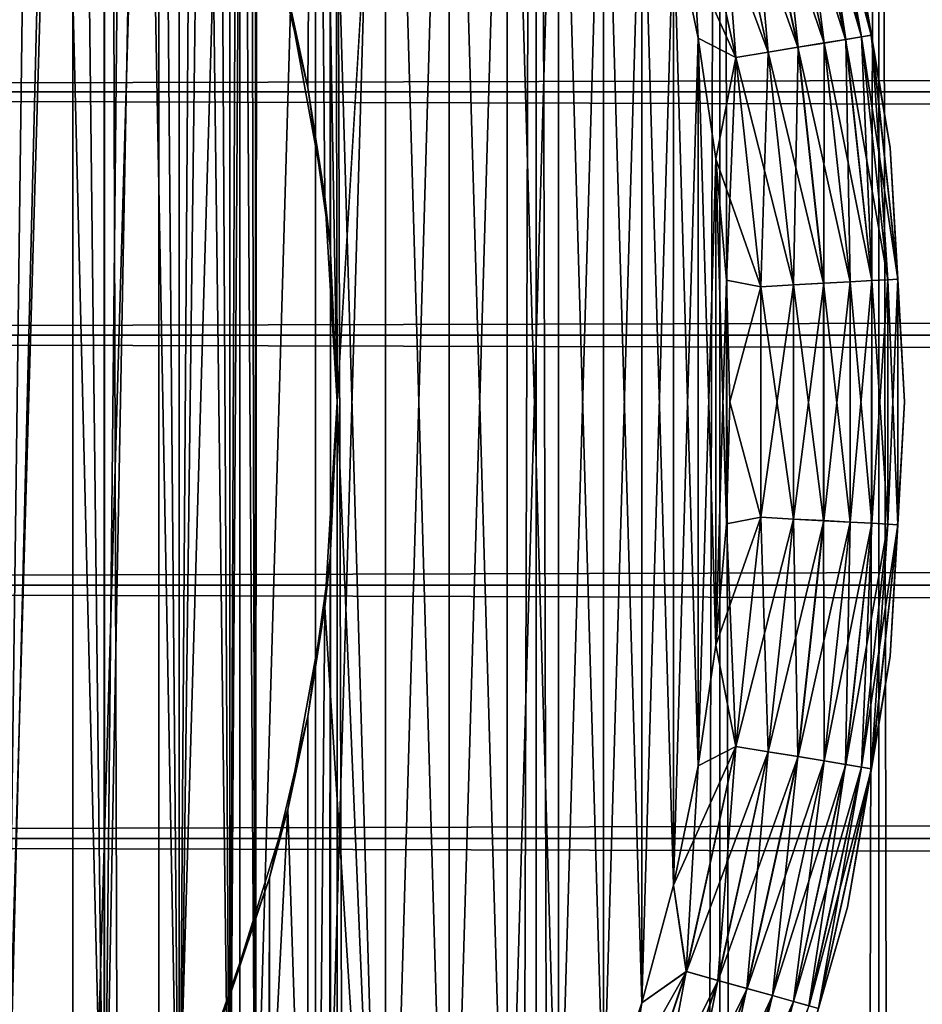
# Model space of a CAD drawing. Extents: x -265 to 265, y 0 to 427.
# Tile 109 of 256: x -242.07 to -236.9, y 396.55 to 402.19. Entities that reach past the tile are written whole.
import ezdxf

# ---------------------------------------------------------------- set-up
doc = ezdxf.new("R2010")
doc.units = 0
doc.header["$LTSCALE"] = 65.185185
for name, color, linetype in [('3', 7, 'CONTINUOUS'), ('35', 7, 'CONTINUOUS'), ('36', 7, 'CONTINUOUS'), ('4', 7, 'CONTINUOUS'), ('42', 7, 'CONTINUOUS'), ('45', 7, 'CONTINUOUS'), ('46', 7, 'CONTINUOUS'), ('48', 7, 'CONTINUOUS'), ('52', 7, 'CONTINUOUS'), ('56', 7, 'CONTINUOUS'), ('65', 7, 'CONTINUOUS')]:
    doc.layers.add(name, color=color, linetype=linetype)

msp = doc.modelspace()

# ---------------------------------------------------------------- linework, layer by layer
at = {"layer": '3', "color": 7, "linetype": 'CONTINUOUS'}
for points in [[(-263, 403.11, 38.6704), (-263, 401.7753, 39.2462), (263, 403.11, 38.6704), (-263, 403.11, 38.6704)], [(263, 403.11, 38.6704), (-263, 401.7753, 39.2462), (263, 401.7753, 39.2462), (263, 403.11, 38.6704)], [(-263, 401.7753, 15.7538), (-263, 403.11, 16.3296), (263, 401.7753, 15.7538), (-263, 401.7753, 15.7538)], [(263, 401.7753, 15.7538), (-263, 403.11, 16.3296), (263, 403.11, 16.3296), (263, 401.7753, 15.7538)], [(-263, 401.7753, 39.2462), (-263, 400.3827, 39.6631), (263, 401.7753, 39.2462), (-263, 401.7753, 39.2462)], [(263, 401.7753, 39.2462), (-263, 400.3827, 39.6631), (263, 400.3827, 39.6631), (263, 401.7753, 39.2462)], [(-263, 400.3827, 15.3369), (-263, 401.7753, 15.7538), (263, 400.3827, 15.3369), (-263, 400.3827, 15.3369)], [(263, 400.3827, 15.3369), (-263, 401.7753, 15.7538), (263, 401.7753, 15.7538), (263, 400.3827, 15.3369)], [(-263, 400.3827, 39.6631), (-263, 398.9512, 39.9155), (263, 400.3827, 39.6631), (-263, 400.3827, 39.6631)], [(263, 400.3827, 39.6631), (-263, 398.9512, 39.9155), (263, 398.9512, 39.9155), (263, 400.3827, 39.6631)], [(-263, 398.9512, 15.0845), (-263, 400.3827, 15.3369), (263, 398.9512, 15.0845), (-263, 398.9512, 15.0845)], [(263, 398.9512, 15.0845), (-263, 400.3827, 15.3369), (263, 400.3827, 15.3369), (263, 398.9512, 15.0845)], [(-263, 398.9512, 39.9155), (-263, 397.5, 40), (263, 398.9512, 39.9155), (-263, 398.9512, 39.9155)], [(263, 398.9512, 39.9155), (-263, 397.5, 40), (263, 397.5, 40), (263, 398.9512, 39.9155)], [(-263, 397.5, 15), (-263, 398.9512, 15.0845), (263, 397.5, 15), (-263, 397.5, 15)], [(263, 397.5, 15), (-263, 398.9512, 15.0845), (263, 398.9512, 15.0845), (263, 397.5, 15)]]:
    msp.add_3dface(points, dxfattribs=at)
at = {"layer": '35', "color": 7, "linetype": 'CONTINUOUS'}
for points in [[(-242.9739, 1, 13.2527), (-241.5822, 1, 12.4153), (-242.9739, 419, 13.2527), (-242.9739, 1, 13.2527)], [(-242.9739, 419, 13.2527), (-241.5822, 1, 12.4153), (-241.5822, 419, 12.4153), (-242.9739, 419, 13.2527)], [(-241.5822, 1, 12.4153), (-240.2892, 1, 11.4324), (-241.5822, 419, 12.4153), (-241.5822, 1, 12.4153)], [(-241.5822, 419, 12.4153), (-240.2892, 1, 11.4324), (-240.2892, 419, 11.4324), (-241.5822, 419, 12.4153)], [(-240.2892, 1, 11.4324), (-239.1101, 1, 10.3155), (-240.2892, 419, 11.4324), (-240.2892, 1, 11.4324)], [(-240.2892, 419, 11.4324), (-239.1101, 1, 10.3155), (-239.1101, 419, 10.3155), (-240.2892, 419, 11.4324)], [(-239.1101, 1, 10.3155), (-238.0586, 1, 9.0776), (-239.1101, 419, 10.3155), (-239.1101, 1, 10.3155)], [(-239.1101, 419, 10.3155), (-238.0586, 1, 9.0776), (-238.0586, 419, 9.0776), (-239.1101, 419, 10.3155)], [(-238.0586, 1, 9.0776), (-237.1471, 1, 7.7333), (-238.0586, 419, 9.0776), (-238.0586, 1, 9.0776)], [(-238.0586, 419, 9.0776), (-237.1471, 1, 7.7333), (-237.1471, 419, 7.7333), (-238.0586, 419, 9.0776)], [(-237.1471, 1, 7.7333), (-236.3864, 1, 6.2983), (-237.1471, 419, 7.7333), (-237.1471, 1, 7.7333)], [(-237.1471, 419, 7.7333), (-236.3864, 1, 6.2983), (-236.3864, 419, 6.2983), (-237.1471, 419, 7.7333)]]:
    msp.add_3dface(points, dxfattribs=at)
at = {"layer": '36', "color": 7, "linetype": 'CONTINUOUS'}
for points in [[(-240.6386, 402.725, -11.7202), (-240.2892, 419, -11.4324), (-240.4178, 401.801, -11.5404), (-240.6386, 402.725, -11.7202)], [(-240.4178, 401.801, -11.5404), (-240.2892, 419, -11.4324), (-240.2912, 400.8952, -11.4341), (-240.4178, 401.801, -11.5404)], [(-240.2912, 400.8952, -11.4341), (-240.2892, 419, -11.4324), (-240.25, 400, -11.399), (-240.2912, 400.8952, -11.4341)], [(-240.2892, 419, -11.4324), (-239.1101, 419, -10.3155), (-240.25, 400, -11.399), (-240.2892, 419, -11.4324)], [(-239.1101, 419, -10.3155), (-239.1101, 1, -10.3155), (-240.25, 20, -11.399), (-239.1101, 419, -10.3155)], [(-240.25, 400, -11.399), (-239.1101, 419, -10.3155), (-240.25, 20, -11.399), (-240.25, 400, -11.399)], [(-238.0586, 1, -9.0776), (-239.1101, 1, -10.3155), (-238.0586, 419, -9.0776), (-238.0586, 1, -9.0776)], [(-238.0586, 419, -9.0776), (-239.1101, 1, -10.3155), (-239.1101, 419, -10.3155), (-238.0586, 419, -9.0776)], [(-237.1471, 1, -7.7333), (-238.0586, 1, -9.0776), (-237.1471, 419, -7.7333), (-237.1471, 1, -7.7333)], [(-237.1471, 419, -7.7333), (-238.0586, 1, -9.0776), (-238.0586, 419, -9.0776), (-237.1471, 419, -7.7333)], [(-236.3864, 1, -6.2983), (-237.1471, 1, -7.7333), (-236.3864, 419, -6.2983), (-236.3864, 1, -6.2983)], [(-236.3864, 419, -6.2983), (-237.1471, 1, -7.7333), (-237.1471, 419, -7.7333), (-236.3864, 419, -6.2983)], [(-240.2912, 399.1048, -11.4341), (-240.25, 400, -11.399), (-240.2912, 20.8952, -11.4341), (-240.2912, 399.1048, -11.4341)], [(-240.2912, 20.8952, -11.4341), (-240.25, 400, -11.399), (-240.25, 20, -11.399), (-240.2912, 20.8952, -11.4341)], [(-240.4178, 398.199, -11.5404), (-240.2912, 399.1048, -11.4341), (-240.4178, 21.801, -11.5404), (-240.4178, 398.199, -11.5404)], [(-240.4178, 21.801, -11.5404), (-240.2912, 399.1048, -11.4341), (-240.2912, 20.8952, -11.4341), (-240.4178, 21.801, -11.5404)], [(-240.6385, 397.275, -11.7202), (-240.4178, 398.199, -11.5404), (-240.6386, 22.725, -11.7202), (-240.6385, 397.275, -11.7202)], [(-240.6386, 22.725, -11.7202), (-240.4178, 398.199, -11.5404), (-240.4178, 21.801, -11.5404), (-240.6386, 22.725, -11.7202)], [(-240.9666, 396.3313, -11.9749), (-240.6385, 397.275, -11.7202), (-240.9666, 23.6688, -11.9749), (-240.9666, 396.3313, -11.9749)], [(-240.9666, 23.6688, -11.9749), (-240.6385, 397.275, -11.7202), (-240.6386, 22.725, -11.7202), (-240.9666, 23.6688, -11.9749)]]:
    msp.add_3dface(points, dxfattribs=at)
at = {"layer": '4', "color": 7, "linetype": 'CONTINUOUS'}
for points in [[(263, 397.5, 40), (-263, 397.5, 40), (-263, 396.0488, 39.9155), (263, 397.5, 40)], [(-263, 397.5, 15), (263, 397.5, 15), (263, 396.0488, 15.0845), (-263, 397.5, 15)], [(-263, 396.0488, 15.0845), (-263, 397.5, 15), (263, 396.0488, 15.0845), (-263, 396.0488, 15.0845)], [(263, 397.5, 40), (-263, 396.0488, 39.9155), (263, 396.0488, 39.9155), (263, 397.5, 40)]]:
    msp.add_3dface(points, dxfattribs=at)
at = {"layer": '42', "color": 7, "linetype": 'CONTINUOUS'}
for points in [[(-240.6386, 402.725, -11.7202), (-240.4178, 401.801, -11.5404), (-240.5333, 402.3333, -25), (-240.6386, 402.725, -11.7202)], [(-240.5333, 402.3333, -25), (-240.4178, 401.801, -11.5404), (-240.3211, 401.1752, -25), (-240.5333, 402.3333, -25)], [(-240.4178, 401.801, -11.5404), (-240.2912, 400.8952, -11.4341), (-240.3211, 401.1752, -25), (-240.4178, 401.801, -11.5404)], [(-240.2912, 400.8952, -11.4341), (-240.25, 400, -11.399), (-240.3211, 401.1752, -25), (-240.2912, 400.8952, -11.4341)], [(-240.3211, 401.1752, -25), (-240.25, 400, -11.399), (-240.25, 400, -25), (-240.3211, 401.1752, -25)], [(-240.25, 400, -25), (-240.2912, 399.1048, -11.4341), (-240.3211, 398.8248, -25), (-240.25, 400, -25)], [(-240.25, 400, -11.399), (-240.2912, 399.1048, -11.4341), (-240.25, 400, -25), (-240.25, 400, -11.399)], [(-240.2912, 399.1048, -11.4341), (-240.4178, 398.199, -11.5404), (-240.3211, 398.8248, -25), (-240.2912, 399.1048, -11.4341)], [(-240.3211, 398.8248, -25), (-240.4178, 398.199, -11.5404), (-240.5333, 397.6667, -25), (-240.3211, 398.8248, -25)], [(-240.4178, 398.199, -11.5404), (-240.6385, 397.275, -11.7202), (-240.5333, 397.6667, -25), (-240.4178, 398.199, -11.5404)], [(-240.5333, 397.6667, -25), (-240.6385, 397.275, -11.7202), (-240.8836, 396.5426, -25), (-240.5333, 397.6667, -25)], [(-240.6385, 397.275, -11.7202), (-240.9666, 396.3313, -11.9749), (-240.8836, 396.5426, -25), (-240.6385, 397.275, -11.7202)]]:
    msp.add_3dface(points, dxfattribs=at)
at = {"layer": '45', "color": 7, "linetype": 'CONTINUOUS'}
for points in [[(-240.5333, 402.3333, -25), (-240.3211, 401.1752, -25), (-240.3745, 407.1659, -25), (-240.5333, 402.3333, -25)], [(-240.3211, 401.1752, -25), (-240.25, 400, -25), (-240.3745, 407.1659, -25), (-240.3211, 401.1752, -25)], [(-240.3745, 407.1659, -25), (-240.25, 400, -25), (-239.9742, 393.4059, -25), (-240.3745, 407.1659, -25)], [(-239.9742, 406.5941, -25), (-240.3745, 407.1659, -25), (-239.9742, 393.4059, -25), (-239.9742, 406.5941, -25)], [(-239.6077, 406, -25), (-239.9742, 406.5941, -25), (-239.6077, 394, -25), (-239.6077, 406, -25)], [(-239.6077, 394, -25), (-239.9742, 406.5941, -25), (-239.9742, 393.4059, -25), (-239.6077, 394, -25)], [(-239.2764, 405.3856, -25), (-239.6077, 406, -25), (-239.2764, 394.6144, -25), (-239.2764, 405.3856, -25)], [(-239.2764, 394.6144, -25), (-239.6077, 406, -25), (-239.6077, 394, -25), (-239.2764, 394.6144, -25)], [(-238.9814, 404.753, -25), (-239.2764, 405.3856, -25), (-238.9814, 395.247, -25), (-238.9814, 404.753, -25)], [(-238.9814, 395.247, -25), (-239.2764, 405.3856, -25), (-239.2764, 394.6144, -25), (-238.9814, 395.247, -25)], [(-238.7237, 404.1043, -25), (-238.9814, 404.753, -25), (-238.7237, 395.8957, -25), (-238.7237, 404.1043, -25)], [(-238.7237, 395.8957, -25), (-238.9814, 404.753, -25), (-238.9814, 395.247, -25), (-238.7237, 395.8957, -25)], [(-238.5041, 403.4416, -25), (-238.7237, 404.1043, -25), (-238.5041, 396.5584, -25), (-238.5041, 403.4416, -25)], [(-238.5041, 396.5584, -25), (-238.7237, 404.1043, -25), (-238.7237, 395.8957, -25), (-238.5041, 396.5584, -25)], [(-238.3235, 402.7674, -25), (-238.5041, 403.4416, -25), (-238.3235, 397.2326, -25), (-238.3235, 402.7674, -25)], [(-238.3235, 397.2326, -25), (-238.5041, 403.4416, -25), (-238.5041, 396.5584, -25), (-238.3235, 397.2326, -25)], [(-238.1823, 402.0838, -25), (-238.3235, 402.7674, -25), (-238.1823, 397.9162, -25), (-238.1823, 402.0838, -25)], [(-238.1823, 397.9162, -25), (-238.3235, 402.7674, -25), (-238.3235, 397.2326, -25), (-238.1823, 397.9162, -25)], [(-238.0811, 401.3931, -25), (-238.1823, 402.0838, -25), (-238.0811, 398.6069, -25), (-238.0811, 401.3931, -25)], [(-238.0811, 398.6069, -25), (-238.1823, 402.0838, -25), (-238.1823, 397.9162, -25), (-238.0811, 398.6069, -25)], [(-238.0203, 400.6977, -25), (-238.0811, 401.3931, -25), (-238.0203, 399.3023, -25), (-238.0203, 400.6977, -25)], [(-238.0203, 399.3023, -25), (-238.0811, 401.3931, -25), (-238.0811, 398.6069, -25), (-238.0203, 399.3023, -25)], [(-238, 400, -25), (-238.0203, 400.6977, -25), (-238.0203, 399.3023, -25), (-238, 400, -25)], [(-240.25, 400, -25), (-240.3211, 398.8248, -25), (-239.9742, 393.4059, -25), (-240.25, 400, -25)], [(-240.3211, 398.8248, -25), (-240.5333, 397.6667, -25), (-240.3745, 392.8341, -25), (-240.3211, 398.8248, -25)], [(-239.9742, 393.4059, -25), (-240.3211, 398.8248, -25), (-240.3745, 392.8341, -25), (-239.9742, 393.4059, -25)], [(-240.5333, 397.6667, -25), (-240.8836, 396.5426, -25), (-240.8075, 392.2865, -25), (-240.5333, 397.6667, -25)], [(-240.3745, 392.8341, -25), (-240.5333, 397.6667, -25), (-240.8075, 392.2865, -25), (-240.3745, 392.8341, -25)]]:
    msp.add_3dface(points, dxfattribs=at)
at = {"layer": '46', "color": 7, "linetype": 'CONTINUOUS'}
for points in [[(-241.7651, 408.7285, -75), (-242.2866, 390.8074, -75), (-242.2866, 409.1926, -75), (-241.7651, 408.7285, -75)], [(-241.7651, 391.2715, -75), (-242.2866, 390.8074, -75), (-241.7651, 408.7285, -75), (-241.7651, 391.2715, -75)], [(-241.2715, 408.2349, -75), (-241.7651, 391.2715, -75), (-241.7651, 408.7285, -75), (-241.2715, 408.2349, -75)], [(-241.2715, 391.7651, -75), (-241.7651, 391.2715, -75), (-241.2715, 408.2349, -75), (-241.2715, 391.7651, -75)], [(-240.8075, 407.7135, -75), (-241.2715, 391.7651, -75), (-241.2715, 408.2349, -75), (-240.8075, 407.7135, -75)], [(-240.8075, 392.2865, -75), (-241.2715, 391.7651, -75), (-240.8075, 407.7135, -75), (-240.8075, 392.2865, -75)], [(-240.3745, 407.1659, -75), (-240.8075, 392.2865, -75), (-240.8075, 407.7135, -75), (-240.3745, 407.1659, -75)], [(-240.3745, 392.8341, -75), (-240.8075, 392.2865, -75), (-240.3745, 407.1659, -75), (-240.3745, 392.8341, -75)], [(-239.9742, 406.5941, -75), (-240.3745, 392.8341, -75), (-240.3745, 407.1659, -75), (-239.9742, 406.5941, -75)], [(-239.9742, 393.4059, -75), (-240.3745, 392.8341, -75), (-239.9742, 406.5941, -75), (-239.9742, 393.4059, -75)], [(-239.6077, 406, -75), (-239.9742, 393.4059, -75), (-239.9742, 406.5941, -75), (-239.6077, 406, -75)], [(-239.6077, 394, -75), (-239.9742, 393.4059, -75), (-239.6077, 406, -75), (-239.6077, 394, -75)], [(-239.2764, 405.3856, -75), (-239.6077, 394, -75), (-239.6077, 406, -75), (-239.2764, 405.3856, -75)], [(-239.2764, 394.6144, -75), (-239.6077, 394, -75), (-239.2764, 405.3856, -75), (-239.2764, 394.6144, -75)], [(-238.9814, 404.753, -75), (-239.2764, 394.6144, -75), (-239.2764, 405.3856, -75), (-238.9814, 404.753, -75)], [(-238.9814, 395.247, -75), (-239.2764, 394.6144, -75), (-238.9814, 404.753, -75), (-238.9814, 395.247, -75)], [(-238.7237, 404.1043, -75), (-238.9814, 395.247, -75), (-238.9814, 404.753, -75), (-238.7237, 404.1043, -75)], [(-238.7237, 395.8957, -75), (-238.9814, 395.247, -75), (-238.7237, 404.1043, -75), (-238.7237, 395.8957, -75)], [(-238.5041, 403.4416, -75), (-238.7237, 395.8957, -75), (-238.7237, 404.1043, -75), (-238.5041, 403.4416, -75)], [(-238.5041, 396.5584, -75), (-238.7237, 395.8957, -75), (-238.5041, 403.4416, -75), (-238.5041, 396.5584, -75)], [(-238.3235, 402.7674, -75), (-238.5041, 396.5584, -75), (-238.5041, 403.4416, -75), (-238.3235, 402.7674, -75)], [(-238.3235, 397.2326, -75), (-238.5041, 396.5584, -75), (-238.3235, 402.7674, -75), (-238.3235, 397.2326, -75)], [(-238.1823, 402.0838, -75), (-238.3235, 397.2326, -75), (-238.3235, 402.7674, -75), (-238.1823, 402.0838, -75)], [(-238.1823, 397.9162, -75), (-238.3235, 397.2326, -75), (-238.1823, 402.0838, -75), (-238.1823, 397.9162, -75)], [(-238.0811, 401.3931, -75), (-238.1823, 397.9162, -75), (-238.1823, 402.0838, -75), (-238.0811, 401.3931, -75)], [(-238.0811, 398.6069, -75), (-238.1823, 397.9162, -75), (-238.0811, 401.3931, -75), (-238.0811, 398.6069, -75)], [(-238.0203, 400.6977, -75), (-238.0811, 398.6069, -75), (-238.0811, 401.3931, -75), (-238.0203, 400.6977, -75)], [(-238.0203, 399.3023, -75), (-238.0811, 398.6069, -75), (-238.0203, 400.6977, -75), (-238.0203, 399.3023, -75)], [(-238, 400, -75), (-238.0203, 399.3023, -75), (-238.0203, 400.6977, -75), (-238, 400, -75)]]:
    msp.add_3dface(points, dxfattribs=at)
at = {"layer": '48', "color": 7, "linetype": 'CONTINUOUS'}
for points in [[(-237.0817, 401.4555, -74), (-237.3259, 402.8928, -74), (-237.0817, 401.4555, -26), (-237.0817, 401.4555, -74)], [(-237.0817, 401.4555, -26), (-237.3259, 402.8928, -74), (-237.3259, 402.8928, -26), (-237.0817, 401.4555, -26)], [(-237, 400, -74), (-237.0817, 401.4555, -74), (-237, 400, -26), (-237, 400, -74)], [(-237, 400, -26), (-237.0817, 401.4555, -74), (-237.0817, 401.4555, -26), (-237, 400, -26)], [(-237.0817, 398.5445, -74), (-237, 400, -74), (-237.0817, 398.5445, -26), (-237.0817, 398.5445, -74)], [(-237.0817, 398.5445, -26), (-237, 400, -74), (-237, 400, -26), (-237.0817, 398.5445, -26)], [(-237.3259, 397.1072, -74), (-237.0817, 398.5445, -74), (-237.3259, 397.1072, -26), (-237.3259, 397.1072, -74)], [(-237.3259, 397.1072, -26), (-237.0817, 398.5445, -74), (-237.0817, 398.5445, -26), (-237.3259, 397.1072, -26)], [(-237.7295, 395.7064, -74), (-237.3259, 397.1072, -74), (-237.7295, 395.7064, -26), (-237.7295, 395.7064, -74)], [(-237.7295, 395.7064, -26), (-237.3259, 397.1072, -74), (-237.3259, 397.1072, -26), (-237.7295, 395.7064, -26)]]:
    msp.add_3dface(points, dxfattribs=at)
at = {"layer": '52', "color": 7, "linetype": 'CONTINUOUS'}
for points in [[(-237.2464, 402.0908, -74.3829), (-237.6364, 403.4327, -74.5559), (-237.5473, 403.4575, -74.3829), (-237.2464, 402.0908, -74.3829)], [(-237.1902, 402.1001, -74.1951), (-237.5473, 403.4575, -74.3829), (-237.4924, 403.4727, -74.1951), (-237.1902, 402.1001, -74.1951)], [(-237.2464, 402.0908, -74.3829), (-237.5473, 403.4575, -74.3829), (-237.1902, 402.1001, -74.1951), (-237.2464, 402.0908, -74.3829)], [(-237.3259, 402.8928, -74), (-237.1902, 402.1001, -74.1951), (-237.4924, 403.4727, -74.1951), (-237.3259, 402.8928, -74)], [(-237.4607, 402.0557, -74.7075), (-237.9027, 403.3588, -74.8319), (-237.7565, 403.3994, -74.7075), (-237.4607, 402.0557, -74.7075)], [(-237.3378, 402.0759, -74.5559), (-237.7565, 403.3994, -74.7075), (-237.6364, 403.4327, -74.5559), (-237.3378, 402.0759, -74.5559)], [(-237.4607, 402.0557, -74.7075), (-237.7565, 403.3994, -74.7075), (-237.3378, 402.0759, -74.5559), (-237.4607, 402.0557, -74.7075)], [(-237.3378, 402.0759, -74.5559), (-237.6364, 403.4327, -74.5559), (-237.2464, 402.0908, -74.3829), (-237.3378, 402.0759, -74.5559)], [(-237.6105, 402.0312, -74.8319), (-238.0695, 403.3125, -74.9243), (-237.9027, 403.3588, -74.8319), (-237.6105, 402.0312, -74.8319)], [(-237.6105, 402.0312, -74.8319), (-237.9027, 403.3588, -74.8319), (-237.4607, 402.0557, -74.7075), (-237.6105, 402.0312, -74.8319)], [(-237.7813, 402.0031, -74.9243), (-238.2505, 403.2622, -74.981), (-238.0695, 403.3125, -74.9243), (-237.7813, 402.0031, -74.9243)], [(-237.7813, 402.0031, -74.9243), (-238.0695, 403.3125, -74.9243), (-237.6105, 402.0312, -74.8319), (-237.7813, 402.0031, -74.9243)], [(-237.9667, 401.9728, -74.981), (-238.3235, 402.7674, -75), (-238.2505, 403.2622, -74.981), (-237.9667, 401.9728, -74.981)], [(-237.9667, 401.9728, -74.981), (-238.2505, 403.2622, -74.981), (-237.7813, 402.0031, -74.9243), (-237.9667, 401.9728, -74.981)], [(-237.3259, 402.8928, -74), (-237.0817, 401.4555, -74), (-237.1902, 402.1001, -74.1951), (-237.3259, 402.8928, -74)], [(-238.1823, 402.0838, -75), (-238.3235, 402.7674, -75), (-237.9667, 401.9728, -74.981), (-238.1823, 402.0838, -75)], [(-237.0383, 400.7028, -74.1951), (-237.2464, 402.0908, -74.3829), (-237.1902, 402.1001, -74.1951), (-237.0383, 400.7028, -74.1951)], [(-237.0817, 401.4555, -74), (-237.0383, 400.7028, -74.1951), (-237.1902, 402.1001, -74.1951), (-237.0817, 401.4555, -74)], [(-238.0811, 401.3931, -75), (-238.1823, 402.0838, -75), (-237.9667, 401.9728, -74.981), (-238.0811, 401.3931, -75)], [(-237.3119, 400.6879, -74.7075), (-237.6105, 402.0312, -74.8319), (-237.4607, 402.0557, -74.7075), (-237.3119, 400.6879, -74.7075)], [(-237.1876, 400.6947, -74.5559), (-237.4607, 402.0557, -74.7075), (-237.3378, 402.0759, -74.5559), (-237.1876, 400.6947, -74.5559)], [(-237.3119, 400.6879, -74.7075), (-237.4607, 402.0557, -74.7075), (-237.1876, 400.6947, -74.5559), (-237.3119, 400.6879, -74.7075)], [(-237.0951, 400.6997, -74.3829), (-237.3378, 402.0759, -74.5559), (-237.2464, 402.0908, -74.3829), (-237.0951, 400.6997, -74.3829)], [(-237.1876, 400.6947, -74.5559), (-237.3378, 402.0759, -74.5559), (-237.0951, 400.6997, -74.3829), (-237.1876, 400.6947, -74.5559)], [(-237.0951, 400.6997, -74.3829), (-237.2464, 402.0908, -74.3829), (-237.0383, 400.7028, -74.1951), (-237.0951, 400.6997, -74.3829)], [(-237.6364, 400.6703, -74.9243), (-237.9667, 401.9728, -74.981), (-237.7813, 402.0031, -74.9243), (-237.6364, 400.6703, -74.9243)], [(-237.4635, 400.6797, -74.8319), (-237.7813, 402.0031, -74.9243), (-237.6105, 402.0312, -74.8319), (-237.4635, 400.6797, -74.8319)], [(-237.6364, 400.6703, -74.9243), (-237.7813, 402.0031, -74.9243), (-237.4635, 400.6797, -74.8319), (-237.6364, 400.6703, -74.9243)], [(-237.4635, 400.6797, -74.8319), (-237.6105, 402.0312, -74.8319), (-237.3119, 400.6879, -74.7075), (-237.4635, 400.6797, -74.8319)], [(-237.8239, 400.6602, -74.981), (-238.0811, 401.3931, -75), (-237.9667, 401.9728, -74.981), (-237.8239, 400.6602, -74.981)], [(-237.8239, 400.6602, -74.981), (-237.9667, 401.9728, -74.981), (-237.6364, 400.6703, -74.9243), (-237.8239, 400.6602, -74.981)], [(-237.0817, 401.4555, -74), (-237, 400, -74), (-237.0383, 400.7028, -74.1951), (-237.0817, 401.4555, -74)], [(-238.0203, 400.6977, -75), (-238.0811, 401.3931, -75), (-237.8239, 400.6602, -74.981), (-238.0203, 400.6977, -75)], [(-238, 400, -75), (-238.0203, 400.6977, -75), (-237.8239, 400.6602, -74.981), (-238, 400, -75)], [(-237.3119, 399.3121, -74.7075), (-237.4635, 400.6797, -74.8319), (-237.3119, 400.6879, -74.7075), (-237.3119, 399.3121, -74.7075)], [(-237.1876, 399.3053, -74.5559), (-237.3119, 400.6879, -74.7075), (-237.1876, 400.6947, -74.5559), (-237.1876, 399.3053, -74.5559)], [(-237.3119, 399.3121, -74.7075), (-237.3119, 400.6879, -74.7075), (-237.1876, 399.3053, -74.5559), (-237.3119, 399.3121, -74.7075)], [(-237.0951, 399.3003, -74.3829), (-237.1876, 400.6947, -74.5559), (-237.0951, 400.6997, -74.3829), (-237.0951, 399.3003, -74.3829)], [(-237.1876, 399.3053, -74.5559), (-237.1876, 400.6947, -74.5559), (-237.0951, 399.3003, -74.3829), (-237.1876, 399.3053, -74.5559)], [(-237.0383, 399.2972, -74.1951), (-237.0951, 400.6997, -74.3829), (-237.0383, 400.7028, -74.1951), (-237.0383, 399.2972, -74.1951)], [(-237.0951, 399.3003, -74.3829), (-237.0951, 400.6997, -74.3829), (-237.0383, 399.2972, -74.1951), (-237.0951, 399.3003, -74.3829)], [(-237, 400, -74), (-237.0383, 399.2972, -74.1951), (-237.0383, 400.7028, -74.1951), (-237, 400, -74)], [(-237.8239, 399.3398, -74.981), (-238, 400, -75), (-237.8239, 400.6602, -74.981), (-237.8239, 399.3398, -74.981)], [(-237.6364, 399.3297, -74.9243), (-237.8239, 400.6602, -74.981), (-237.6364, 400.6703, -74.9243), (-237.6364, 399.3297, -74.9243)], [(-237.8239, 399.3398, -74.981), (-237.8239, 400.6602, -74.981), (-237.6364, 399.3297, -74.9243), (-237.8239, 399.3398, -74.981)], [(-237.4635, 399.3203, -74.8319), (-237.6364, 400.6703, -74.9243), (-237.4635, 400.6797, -74.8319), (-237.4635, 399.3203, -74.8319)], [(-237.6364, 399.3297, -74.9243), (-237.6364, 400.6703, -74.9243), (-237.4635, 399.3203, -74.8319), (-237.6364, 399.3297, -74.9243)], [(-237.4635, 399.3203, -74.8319), (-237.4635, 400.6797, -74.8319), (-237.3119, 399.3121, -74.7075), (-237.4635, 399.3203, -74.8319)], [(-238.0203, 399.3023, -75), (-238, 400, -75), (-237.8239, 399.3398, -74.981), (-238.0203, 399.3023, -75)], [(-237, 400, -74), (-237.0817, 398.5445, -74), (-237.0383, 399.2972, -74.1951), (-237, 400, -74)], [(-237.9667, 398.0272, -74.981), (-238.0203, 399.3023, -75), (-237.8239, 399.3398, -74.981), (-237.9667, 398.0272, -74.981)], [(-237.9667, 398.0272, -74.981), (-237.8239, 399.3398, -74.981), (-237.7813, 397.9969, -74.9243), (-237.9667, 398.0272, -74.981)], [(-237.7813, 397.9969, -74.9243), (-237.8239, 399.3398, -74.981), (-237.6364, 399.3297, -74.9243), (-237.7813, 397.9969, -74.9243)], [(-238.0811, 398.6069, -75), (-238.0203, 399.3023, -75), (-237.9667, 398.0272, -74.981), (-238.0811, 398.6069, -75)], [(-237.7813, 397.9969, -74.9243), (-237.6364, 399.3297, -74.9243), (-237.6105, 397.9688, -74.8319), (-237.7813, 397.9969, -74.9243)], [(-237.6105, 397.9688, -74.8319), (-237.6364, 399.3297, -74.9243), (-237.4635, 399.3203, -74.8319), (-237.6105, 397.9688, -74.8319)], [(-237.6105, 397.9688, -74.8319), (-237.4635, 399.3203, -74.8319), (-237.4607, 397.9443, -74.7075), (-237.6105, 397.9688, -74.8319)], [(-237.4607, 397.9443, -74.7075), (-237.4635, 399.3203, -74.8319), (-237.3119, 399.3121, -74.7075), (-237.4607, 397.9443, -74.7075)], [(-237.4607, 397.9443, -74.7075), (-237.3119, 399.3121, -74.7075), (-237.3378, 397.9241, -74.5559), (-237.4607, 397.9443, -74.7075)], [(-237.3378, 397.9241, -74.5559), (-237.3119, 399.3121, -74.7075), (-237.1876, 399.3053, -74.5559), (-237.3378, 397.9241, -74.5559)], [(-237.3378, 397.9241, -74.5559), (-237.1876, 399.3053, -74.5559), (-237.2464, 397.9092, -74.3829), (-237.3378, 397.9241, -74.5559)], [(-237.2464, 397.9092, -74.3829), (-237.1876, 399.3053, -74.5559), (-237.0951, 399.3003, -74.3829), (-237.2464, 397.9092, -74.3829)], [(-237.2464, 397.9092, -74.3829), (-237.0951, 399.3003, -74.3829), (-237.1902, 397.8999, -74.1951), (-237.2464, 397.9092, -74.3829)], [(-237.1902, 397.8999, -74.1951), (-237.0951, 399.3003, -74.3829), (-237.0383, 399.2972, -74.1951), (-237.1902, 397.8999, -74.1951)], [(-237.0817, 398.5445, -74), (-237.1902, 397.8999, -74.1951), (-237.0383, 399.2972, -74.1951), (-237.0817, 398.5445, -74)], [(-238.1823, 397.9162, -75), (-238.0811, 398.6069, -75), (-237.9667, 398.0272, -74.981), (-238.1823, 397.9162, -75)], [(-237.0817, 398.5445, -74), (-237.3259, 397.1072, -74), (-237.1902, 397.8999, -74.1951), (-237.0817, 398.5445, -74)], [(-238.2505, 396.7378, -74.981), (-238.1823, 397.9162, -75), (-237.9667, 398.0272, -74.981), (-238.2505, 396.7378, -74.981)], [(-238.2505, 396.7378, -74.981), (-237.9667, 398.0272, -74.981), (-238.0695, 396.6875, -74.9243), (-238.2505, 396.7378, -74.981)], [(-238.0695, 396.6875, -74.9243), (-237.9667, 398.0272, -74.981), (-237.7813, 397.9969, -74.9243), (-238.0695, 396.6875, -74.9243)], [(-238.0695, 396.6875, -74.9243), (-237.7813, 397.9969, -74.9243), (-237.9027, 396.6412, -74.8319), (-238.0695, 396.6875, -74.9243)], [(-237.9027, 396.6412, -74.8319), (-237.7813, 397.9969, -74.9243), (-237.6105, 397.9688, -74.8319), (-237.9027, 396.6412, -74.8319)], [(-237.9027, 396.6412, -74.8319), (-237.6105, 397.9688, -74.8319), (-237.7565, 396.6006, -74.7075), (-237.9027, 396.6412, -74.8319)], [(-237.7565, 396.6006, -74.7075), (-237.6105, 397.9688, -74.8319), (-237.4607, 397.9443, -74.7075), (-237.7565, 396.6006, -74.7075)], [(-237.7565, 396.6006, -74.7075), (-237.4607, 397.9443, -74.7075), (-237.6364, 396.5673, -74.5559), (-237.7565, 396.6006, -74.7075)], [(-237.6364, 396.5673, -74.5559), (-237.4607, 397.9443, -74.7075), (-237.3378, 397.9241, -74.5559), (-237.6364, 396.5673, -74.5559)], [(-237.6364, 396.5673, -74.5559), (-237.3378, 397.9241, -74.5559), (-237.5473, 396.5425, -74.3829), (-237.6364, 396.5673, -74.5559)], [(-237.5473, 396.5425, -74.3829), (-237.3378, 397.9241, -74.5559), (-237.2464, 397.9092, -74.3829), (-237.5473, 396.5425, -74.3829)], [(-238.3235, 397.2326, -75), (-238.1823, 397.9162, -75), (-238.2505, 396.7378, -74.981), (-238.3235, 397.2326, -75)], [(-237.5473, 396.5425, -74.3829), (-237.2464, 397.9092, -74.3829), (-237.4924, 396.5273, -74.1951), (-237.5473, 396.5425, -74.3829)], [(-237.4924, 396.5273, -74.1951), (-237.2464, 397.9092, -74.3829), (-237.1902, 397.8999, -74.1951), (-237.4924, 396.5273, -74.1951)], [(-237.3259, 397.1072, -74), (-237.4924, 396.5273, -74.1951), (-237.1902, 397.8999, -74.1951), (-237.3259, 397.1072, -74)], [(-238.5041, 396.5584, -75), (-238.3235, 397.2326, -75), (-238.2505, 396.7378, -74.981), (-238.5041, 396.5584, -75)], [(-237.3259, 397.1072, -74), (-237.7295, 395.7064, -74), (-237.4924, 396.5273, -74.1951), (-237.3259, 397.1072, -74)], [(-238.6721, 395.4866, -74.981), (-238.5041, 396.5584, -75), (-238.2505, 396.7378, -74.981), (-238.6721, 395.4866, -74.981)], [(-238.6721, 395.4866, -74.981), (-238.2505, 396.7378, -74.981), (-238.4976, 395.417, -74.9243), (-238.6721, 395.4866, -74.981)], [(-238.4976, 395.417, -74.9243), (-238.2505, 396.7378, -74.981), (-238.0695, 396.6875, -74.9243), (-238.4976, 395.417, -74.9243)], [(-238.4976, 395.417, -74.9243), (-238.0695, 396.6875, -74.9243), (-238.3368, 395.3529, -74.8319), (-238.4976, 395.417, -74.9243)], [(-238.3368, 395.3529, -74.8319), (-238.0695, 396.6875, -74.9243), (-237.9027, 396.6412, -74.8319), (-238.3368, 395.3529, -74.8319)], [(-238.3368, 395.3529, -74.8319), (-237.9027, 396.6412, -74.8319), (-238.1958, 395.2968, -74.7075), (-238.3368, 395.3529, -74.8319)], [(-238.1958, 395.2968, -74.7075), (-237.9027, 396.6412, -74.8319), (-237.7565, 396.6006, -74.7075), (-238.1958, 395.2968, -74.7075)], [(-238.1958, 395.2968, -74.7075), (-237.7565, 396.6006, -74.7075), (-238.0801, 395.2507, -74.5559), (-238.1958, 395.2968, -74.7075)], [(-238.0801, 395.2507, -74.5559), (-237.7565, 396.6006, -74.7075), (-237.6364, 396.5673, -74.5559), (-238.0801, 395.2507, -74.5559)], [(-238.7237, 395.8957, -75), (-238.5041, 396.5584, -75), (-238.6721, 395.4866, -74.981), (-238.7237, 395.8957, -75)], [(-238.0801, 395.2507, -74.5559), (-237.6364, 396.5673, -74.5559), (-237.9941, 395.2164, -74.3829), (-238.0801, 395.2507, -74.5559)], [(-237.9941, 395.2164, -74.3829), (-237.6364, 396.5673, -74.5559), (-237.5473, 396.5425, -74.3829), (-237.9941, 395.2164, -74.3829)]]:
    msp.add_3dface(points, dxfattribs=at)
at = {"layer": '56', "color": 7, "linetype": 'CONTINUOUS'}
for points in [[(-237.6358, 403.4329, -25.4451), (-237.3371, 402.076, -25.4451), (-237.5468, 403.4576, -25.6182), (-237.6358, 403.4329, -25.4451)], [(-237.5468, 403.4576, -25.6182), (-237.246, 402.0909, -25.6182), (-237.4921, 403.4728, -25.8061), (-237.5468, 403.4576, -25.6182)], [(-237.5468, 403.4576, -25.6182), (-237.3371, 402.076, -25.4451), (-237.246, 402.0909, -25.6182), (-237.5468, 403.4576, -25.6182)], [(-237.3259, 402.8928, -26), (-237.4921, 403.4728, -25.8061), (-237.19, 402.1001, -25.8061), (-237.3259, 402.8928, -26)], [(-237.4921, 403.4728, -25.8061), (-237.246, 402.0909, -25.6182), (-237.19, 402.1001, -25.8061), (-237.4921, 403.4728, -25.8061)], [(-237.9018, 403.3591, -25.1687), (-237.6095, 402.0313, -25.1687), (-237.7557, 403.3996, -25.2933), (-237.9018, 403.3591, -25.1687)], [(-237.7557, 403.3996, -25.2933), (-237.4599, 402.0558, -25.2933), (-237.6358, 403.4329, -25.4451), (-237.7557, 403.3996, -25.2933)], [(-237.7557, 403.3996, -25.2933), (-237.6095, 402.0313, -25.1687), (-237.4599, 402.0558, -25.2933), (-237.7557, 403.3996, -25.2933)], [(-237.6358, 403.4329, -25.4451), (-237.4599, 402.0558, -25.2933), (-237.3371, 402.076, -25.4451), (-237.6358, 403.4329, -25.4451)], [(-238.0685, 403.3128, -25.0762), (-237.7803, 402.0033, -25.0762), (-237.9018, 403.3591, -25.1687), (-238.0685, 403.3128, -25.0762)], [(-237.9018, 403.3591, -25.1687), (-237.7803, 402.0033, -25.0762), (-237.6095, 402.0313, -25.1687), (-237.9018, 403.3591, -25.1687)], [(-238.2494, 403.2625, -25.0192), (-237.9656, 401.9729, -25.0192), (-238.0685, 403.3128, -25.0762), (-238.2494, 403.2625, -25.0192)], [(-238.0685, 403.3128, -25.0762), (-237.9656, 401.9729, -25.0192), (-237.7803, 402.0033, -25.0762), (-238.0685, 403.3128, -25.0762)], [(-238.3235, 402.7674, -25), (-238.1823, 402.0838, -25), (-238.2494, 403.2625, -25.0192), (-238.3235, 402.7674, -25)], [(-238.2494, 403.2625, -25.0192), (-238.1823, 402.0838, -25), (-237.9656, 401.9729, -25.0192), (-238.2494, 403.2625, -25.0192)], [(-237.0817, 401.4555, -26), (-237.3259, 402.8928, -26), (-237.19, 402.1001, -25.8061), (-237.0817, 401.4555, -26)], [(-237.246, 402.0909, -25.6182), (-237.0947, 400.6997, -25.6182), (-237.19, 402.1001, -25.8061), (-237.246, 402.0909, -25.6182)], [(-237.0817, 401.4555, -26), (-237.19, 402.1001, -25.8061), (-237.038, 400.7028, -25.8061), (-237.0817, 401.4555, -26)], [(-237.19, 402.1001, -25.8061), (-237.0947, 400.6997, -25.6182), (-237.038, 400.7028, -25.8061), (-237.19, 402.1001, -25.8061)], [(-238.1823, 402.0838, -25), (-238.0811, 401.3931, -25), (-237.9656, 401.9729, -25.0192), (-238.1823, 402.0838, -25)], [(-237.6095, 402.0313, -25.1687), (-237.4625, 400.6798, -25.1687), (-237.4599, 402.0558, -25.2933), (-237.6095, 402.0313, -25.1687)], [(-237.4599, 402.0558, -25.2933), (-237.4625, 400.6798, -25.1687), (-237.3111, 400.688, -25.2933), (-237.4599, 402.0558, -25.2933)], [(-237.4599, 402.0558, -25.2933), (-237.3111, 400.688, -25.2933), (-237.3371, 402.076, -25.4451), (-237.4599, 402.0558, -25.2933)], [(-237.3371, 402.076, -25.4451), (-237.1869, 400.6947, -25.4451), (-237.246, 402.0909, -25.6182), (-237.3371, 402.076, -25.4451)], [(-237.3371, 402.076, -25.4451), (-237.3111, 400.688, -25.2933), (-237.1869, 400.6947, -25.4451), (-237.3371, 402.076, -25.4451)], [(-237.246, 402.0909, -25.6182), (-237.1869, 400.6947, -25.4451), (-237.0947, 400.6997, -25.6182), (-237.246, 402.0909, -25.6182)], [(-237.9656, 401.9729, -25.0192), (-237.8228, 400.6602, -25.0192), (-237.7803, 402.0033, -25.0762), (-237.9656, 401.9729, -25.0192)], [(-237.7803, 402.0033, -25.0762), (-237.8228, 400.6602, -25.0192), (-237.6353, 400.6704, -25.0762), (-237.7803, 402.0033, -25.0762)], [(-237.7803, 402.0033, -25.0762), (-237.6353, 400.6704, -25.0762), (-237.6095, 402.0313, -25.1687), (-237.7803, 402.0033, -25.0762)], [(-237.6095, 402.0313, -25.1687), (-237.6353, 400.6704, -25.0762), (-237.4625, 400.6798, -25.1687), (-237.6095, 402.0313, -25.1687)], [(-238.0811, 401.3931, -25), (-238.0203, 400.6977, -25), (-237.9656, 401.9729, -25.0192), (-238.0811, 401.3931, -25)], [(-237.9656, 401.9729, -25.0192), (-238.0203, 400.6977, -25), (-237.8228, 400.6602, -25.0192), (-237.9656, 401.9729, -25.0192)], [(-237, 400, -26), (-237.0817, 401.4555, -26), (-237.038, 400.7028, -25.8061), (-237, 400, -26)], [(-238.0203, 400.6977, -25), (-238, 400, -25), (-237.8228, 400.6602, -25.0192), (-238.0203, 400.6977, -25)], [(-237.4625, 400.6798, -25.1687), (-237.4625, 399.3202, -25.1687), (-237.3111, 400.688, -25.2933), (-237.4625, 400.6798, -25.1687)], [(-237.3111, 400.688, -25.2933), (-237.4625, 399.3202, -25.1687), (-237.3111, 399.312, -25.2933), (-237.3111, 400.688, -25.2933)], [(-237.3111, 400.688, -25.2933), (-237.3111, 399.312, -25.2933), (-237.1869, 400.6947, -25.4451), (-237.3111, 400.688, -25.2933)], [(-237.1869, 400.6947, -25.4451), (-237.3111, 399.312, -25.2933), (-237.1869, 399.3053, -25.4451), (-237.1869, 400.6947, -25.4451)], [(-237.1869, 400.6947, -25.4451), (-237.1869, 399.3053, -25.4451), (-237.0947, 400.6997, -25.6182), (-237.1869, 400.6947, -25.4451)], [(-237.0947, 400.6997, -25.6182), (-237.1869, 399.3053, -25.4451), (-237.0947, 399.3003, -25.6182), (-237.0947, 400.6997, -25.6182)], [(-237.0947, 400.6997, -25.6182), (-237.0947, 399.3003, -25.6182), (-237.038, 400.7028, -25.8061), (-237.0947, 400.6997, -25.6182)], [(-237.038, 400.7028, -25.8061), (-237.0947, 399.3003, -25.6182), (-237.038, 399.2972, -25.8061), (-237.038, 400.7028, -25.8061)], [(-237, 400, -26), (-237.038, 400.7028, -25.8061), (-237.038, 399.2972, -25.8061), (-237, 400, -26)], [(-237.8228, 400.6602, -25.0192), (-238, 400, -25), (-237.8228, 399.3398, -25.0192), (-237.8228, 400.6602, -25.0192)], [(-237.8228, 400.6602, -25.0192), (-237.8228, 399.3398, -25.0192), (-237.6353, 400.6704, -25.0762), (-237.8228, 400.6602, -25.0192)], [(-237.6353, 400.6704, -25.0762), (-237.8228, 399.3398, -25.0192), (-237.6353, 399.3296, -25.0762), (-237.6353, 400.6704, -25.0762)], [(-237.6353, 400.6704, -25.0762), (-237.6353, 399.3296, -25.0762), (-237.4625, 400.6798, -25.1687), (-237.6353, 400.6704, -25.0762)], [(-237.4625, 400.6798, -25.1687), (-237.6353, 399.3296, -25.0762), (-237.4625, 399.3202, -25.1687), (-237.4625, 400.6798, -25.1687)], [(-238, 400, -25), (-238.0203, 399.3023, -25), (-237.8228, 399.3398, -25.0192), (-238, 400, -25)], [(-237.0817, 398.5445, -26), (-237, 400, -26), (-237.038, 399.2972, -25.8061), (-237.0817, 398.5445, -26)], [(-238.0203, 399.3023, -25), (-238.0811, 398.6069, -25), (-237.8228, 399.3398, -25.0192), (-238.0203, 399.3023, -25)], [(-237.8228, 399.3398, -25.0192), (-238.0811, 398.6069, -25), (-237.9656, 398.0271, -25.0192), (-237.8228, 399.3398, -25.0192)], [(-237.8228, 399.3398, -25.0192), (-237.9656, 398.0271, -25.0192), (-237.6353, 399.3296, -25.0762), (-237.8228, 399.3398, -25.0192)], [(-237.6353, 399.3296, -25.0762), (-237.9656, 398.0271, -25.0192), (-237.7803, 397.9967, -25.0762), (-237.6353, 399.3296, -25.0762)], [(-237.6353, 399.3296, -25.0762), (-237.7803, 397.9967, -25.0762), (-237.4625, 399.3202, -25.1687), (-237.6353, 399.3296, -25.0762)], [(-237.4625, 399.3202, -25.1687), (-237.7803, 397.9967, -25.0762), (-237.6095, 397.9687, -25.1687), (-237.4625, 399.3202, -25.1687)], [(-237.4625, 399.3202, -25.1687), (-237.6095, 397.9687, -25.1687), (-237.3111, 399.312, -25.2933), (-237.4625, 399.3202, -25.1687)], [(-237.3111, 399.312, -25.2933), (-237.6095, 397.9687, -25.1687), (-237.4599, 397.9442, -25.2933), (-237.3111, 399.312, -25.2933)], [(-237.3111, 399.312, -25.2933), (-237.4599, 397.9442, -25.2933), (-237.1869, 399.3053, -25.4451), (-237.3111, 399.312, -25.2933)], [(-237.1869, 399.3053, -25.4451), (-237.4599, 397.9442, -25.2933), (-237.3371, 397.924, -25.4451), (-237.1869, 399.3053, -25.4451)], [(-237.1869, 399.3053, -25.4451), (-237.3371, 397.924, -25.4451), (-237.0947, 399.3003, -25.6182), (-237.1869, 399.3053, -25.4451)], [(-237.0947, 399.3003, -25.6182), (-237.3371, 397.924, -25.4451), (-237.246, 397.9091, -25.6182), (-237.0947, 399.3003, -25.6182)], [(-237.0947, 399.3003, -25.6182), (-237.246, 397.9091, -25.6182), (-237.038, 399.2972, -25.8061), (-237.0947, 399.3003, -25.6182)], [(-237.038, 399.2972, -25.8061), (-237.246, 397.9091, -25.6182), (-237.19, 397.8999, -25.8061), (-237.038, 399.2972, -25.8061)], [(-237.0817, 398.5445, -26), (-237.038, 399.2972, -25.8061), (-237.19, 397.8999, -25.8061), (-237.0817, 398.5445, -26)], [(-238.0811, 398.6069, -25), (-238.1823, 397.9162, -25), (-237.9656, 398.0271, -25.0192), (-238.0811, 398.6069, -25)], [(-237.3259, 397.1072, -26), (-237.0817, 398.5445, -26), (-237.19, 397.8999, -25.8061), (-237.3259, 397.1072, -26)], [(-238.1823, 397.9162, -25), (-238.3235, 397.2326, -25), (-237.9656, 398.0271, -25.0192), (-238.1823, 397.9162, -25)], [(-237.9656, 398.0271, -25.0192), (-238.3235, 397.2326, -25), (-238.2494, 396.7375, -25.0192), (-237.9656, 398.0271, -25.0192)], [(-237.9656, 398.0271, -25.0192), (-238.2494, 396.7375, -25.0192), (-237.7803, 397.9967, -25.0762), (-237.9656, 398.0271, -25.0192)], [(-237.7803, 397.9967, -25.0762), (-238.2494, 396.7375, -25.0192), (-238.0685, 396.6872, -25.0762), (-237.7803, 397.9967, -25.0762)], [(-237.7803, 397.9967, -25.0762), (-238.0685, 396.6872, -25.0762), (-237.6095, 397.9687, -25.1687), (-237.7803, 397.9967, -25.0762)], [(-237.6095, 397.9687, -25.1687), (-238.0685, 396.6872, -25.0762), (-237.9018, 396.6409, -25.1687), (-237.6095, 397.9687, -25.1687)], [(-237.6095, 397.9687, -25.1687), (-237.9018, 396.6409, -25.1687), (-237.4599, 397.9442, -25.2933), (-237.6095, 397.9687, -25.1687)], [(-237.4599, 397.9442, -25.2933), (-237.9018, 396.6409, -25.1687), (-237.7557, 396.6004, -25.2933), (-237.4599, 397.9442, -25.2933)], [(-237.4599, 397.9442, -25.2933), (-237.7557, 396.6004, -25.2933), (-237.3371, 397.924, -25.4451), (-237.4599, 397.9442, -25.2933)], [(-237.3371, 397.924, -25.4451), (-237.7557, 396.6004, -25.2933), (-237.6358, 396.5671, -25.4451), (-237.3371, 397.924, -25.4451)], [(-237.3371, 397.924, -25.4451), (-237.6358, 396.5671, -25.4451), (-237.246, 397.9091, -25.6182), (-237.3371, 397.924, -25.4451)], [(-237.246, 397.9091, -25.6182), (-237.6358, 396.5671, -25.4451), (-237.5468, 396.5424, -25.6182), (-237.246, 397.9091, -25.6182)], [(-237.246, 397.9091, -25.6182), (-237.5468, 396.5424, -25.6182), (-237.19, 397.8999, -25.8061), (-237.246, 397.9091, -25.6182)], [(-237.19, 397.8999, -25.8061), (-237.5468, 396.5424, -25.6182), (-237.4921, 396.5272, -25.8061), (-237.19, 397.8999, -25.8061)], [(-237.3259, 397.1072, -26), (-237.19, 397.8999, -25.8061), (-237.4921, 396.5272, -25.8061), (-237.3259, 397.1072, -26)], [(-238.3235, 397.2326, -25), (-238.5041, 396.5584, -25), (-238.2494, 396.7375, -25.0192), (-238.3235, 397.2326, -25)], [(-237.7295, 395.7064, -26), (-237.3259, 397.1072, -26), (-237.4921, 396.5272, -25.8061), (-237.7295, 395.7064, -26)], [(-238.5041, 396.5584, -25), (-238.7237, 395.8957, -25), (-238.2494, 396.7375, -25.0192), (-238.5041, 396.5584, -25)], [(-238.2494, 396.7375, -25.0192), (-238.7237, 395.8957, -25), (-238.671, 395.4861, -25.0192), (-238.2494, 396.7375, -25.0192)], [(-238.2494, 396.7375, -25.0192), (-238.671, 395.4861, -25.0192), (-238.0685, 396.6872, -25.0762), (-238.2494, 396.7375, -25.0192)], [(-238.0685, 396.6872, -25.0762), (-238.671, 395.4861, -25.0192), (-238.4966, 395.4166, -25.0762), (-238.0685, 396.6872, -25.0762)], [(-238.0685, 396.6872, -25.0762), (-238.4966, 395.4166, -25.0762), (-237.9018, 396.6409, -25.1687), (-238.0685, 396.6872, -25.0762)], [(-237.9018, 396.6409, -25.1687), (-238.4966, 395.4166, -25.0762), (-238.3359, 395.3526, -25.1687), (-237.9018, 396.6409, -25.1687)], [(-237.9018, 396.6409, -25.1687), (-238.3359, 395.3526, -25.1687), (-237.7557, 396.6004, -25.2933), (-237.9018, 396.6409, -25.1687)], [(-237.7557, 396.6004, -25.2933), (-238.3359, 395.3526, -25.1687), (-238.195, 395.2965, -25.2933), (-237.7557, 396.6004, -25.2933)], [(-237.7557, 396.6004, -25.2933), (-238.195, 395.2965, -25.2933), (-237.6358, 396.5671, -25.4451), (-237.7557, 396.6004, -25.2933)], [(-237.6358, 396.5671, -25.4451), (-238.195, 395.2965, -25.2933), (-238.0795, 395.2504, -25.4451), (-237.6358, 396.5671, -25.4451)], [(-237.6358, 396.5671, -25.4451), (-238.0795, 395.2504, -25.4451), (-237.5468, 396.5424, -25.6182), (-237.6358, 396.5671, -25.4451)]]:
    msp.add_3dface(points, dxfattribs=at)
at = {"layer": '65', "color": 7, "linetype": 'CONTINUOUS'}
for points in [[(-242.1478, 395, -4.9832), (-241.5851, 395, -3.9597), (-242.1478, 418, -4.9832), (-242.1478, 395, -4.9832)], [(-242.1478, 418, -4.9832), (-241.5851, 395, -3.9597), (-241.8503, 418, -4.4803), (-242.1478, 418, -4.9832)], [(-241.5851, 395, 3.9597), (-242.1478, 395, 4.9832), (-241.5851, 418, 3.9597), (-241.5851, 395, 3.9597)], [(-241.5851, 418, 3.9597), (-242.1478, 395, 4.9832), (-241.8503, 418, 4.4803), (-241.5851, 418, 3.9597)], [(-241.8503, 418, 4.4803), (-242.1478, 395, 4.9832), (-242.1478, 418, 4.9832), (-241.8503, 418, 4.4803)], [(-241.8503, 418, -4.4803), (-241.5851, 395, -3.9597), (-241.5851, 418, -3.9597), (-241.8503, 418, -4.4803)], [(-241.5851, 395, -3.9597), (-241.1552, 395, -2.8739), (-241.5851, 418, -3.9597), (-241.5851, 395, -3.9597)], [(-241.5851, 418, -3.9597), (-241.1552, 395, -2.8739), (-241.3531, 418, -3.4236), (-241.5851, 418, -3.9597)], [(-241.1552, 395, 2.8739), (-241.5851, 395, 3.9597), (-241.1552, 418, 2.8739), (-241.1552, 395, 2.8739)], [(-241.1552, 418, 2.8739), (-241.5851, 395, 3.9597), (-241.3531, 418, 3.4236), (-241.1552, 418, 2.8739)], [(-241.3531, 418, 3.4236), (-241.5851, 395, 3.9597), (-241.5851, 418, 3.9597), (-241.3531, 418, 3.4236)], [(-241.3531, 418, -3.4236), (-241.1552, 395, -2.8739), (-241.1552, 418, -2.8739), (-241.3531, 418, -3.4236)], [(-241.1552, 395, -2.8739), (-240.8647, 395, -1.7426), (-241.1552, 418, -2.8739), (-241.1552, 395, -2.8739)], [(-241.1552, 418, -2.8739), (-240.8647, 395, -1.7426), (-240.9922, 418, -2.3128), (-241.1552, 418, -2.8739)], [(-240.8647, 395, 1.7426), (-241.1552, 395, 2.8739), (-240.8647, 418, 1.7426), (-240.8647, 395, 1.7426)], [(-240.8647, 418, 1.7426), (-241.1552, 395, 2.8739), (-240.9922, 418, 2.3128), (-240.8647, 418, 1.7426)], [(-240.9922, 418, 2.3128), (-241.1552, 395, 2.8739), (-241.1552, 418, 2.8739), (-240.9922, 418, 2.3128)], [(-240.9922, 418, -2.3128), (-240.8647, 395, -1.7426), (-240.8647, 418, -1.7426), (-240.9922, 418, -2.3128)], [(-240.8647, 395, -1.7426), (-240.7184, 395, -0.584), (-240.8647, 418, -1.7426), (-240.8647, 395, -1.7426)], [(-240.8647, 418, -1.7426), (-240.7184, 395, -0.584), (-240.7733, 418, -1.1656), (-240.8647, 418, -1.7426)], [(-240.7184, 395, 0.584), (-240.8647, 395, 1.7426), (-240.7184, 418, 0.584), (-240.7184, 395, 0.584)], [(-240.7184, 418, 0.584), (-240.8647, 395, 1.7426), (-240.7733, 418, 1.1656), (-240.7184, 418, 0.584)], [(-240.7733, 418, 1.1656), (-240.8647, 395, 1.7426), (-240.8647, 418, 1.7426), (-240.7733, 418, 1.1656)], [(-240.7733, 418, -1.1656), (-240.7184, 395, -0.584), (-240.7184, 418, -0.584), (-240.7733, 418, -1.1656)], [(-240.7184, 395, -0.584), (-240.7184, 395, 0.584), (-240.7184, 418, -0.584), (-240.7184, 395, -0.584)], [(-240.7184, 418, -0.584), (-240.7184, 395, 0.584), (-240.7, 418), (-240.7184, 418, -0.584)], [(-240.7, 418), (-240.7184, 395, 0.584), (-240.7184, 418, 0.584), (-240.7, 418)]]:
    msp.add_3dface(points, dxfattribs=at)

doc.saveas('drawing.dxf')
